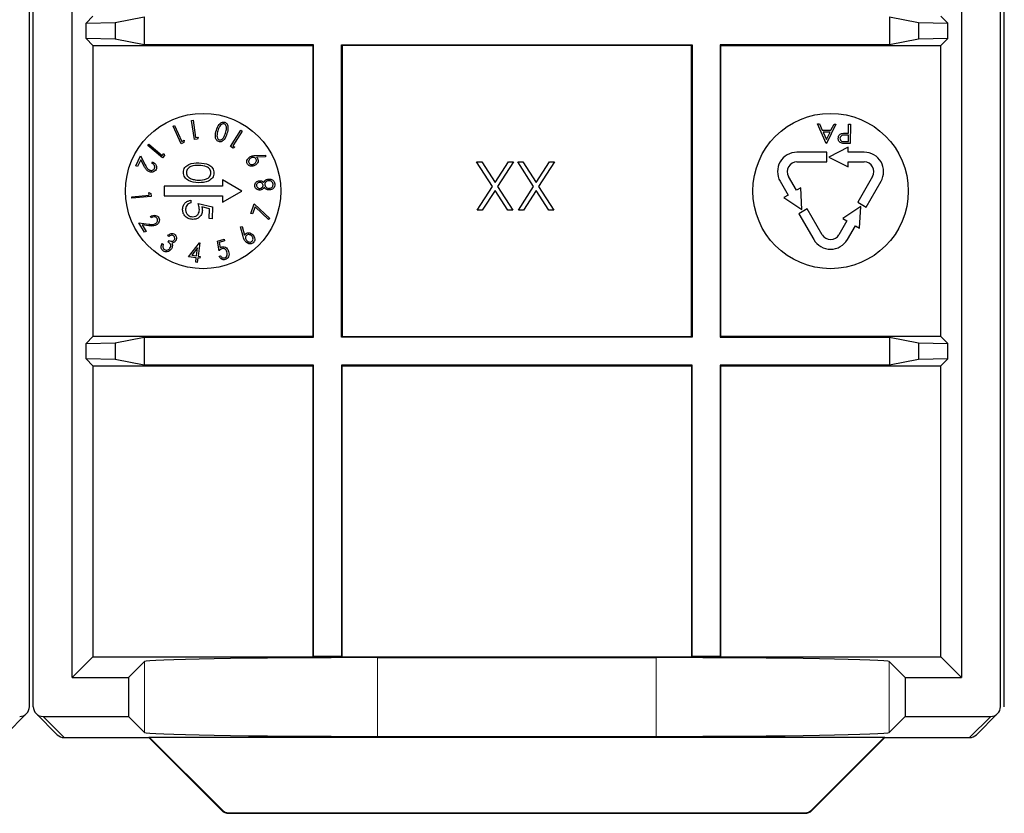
# Model space of a CAD drawing. Header units: millimetres. Extents: x 5 to 418, y 2 to 292.
# Tile 64 of 74: x 340 to 349, y 96 to 103. Entities that reach past the tile are written whole.
import ezdxf

# ---------------------------------------------------------------- set-up
doc = ezdxf.new("R2010")
doc.units = ezdxf.units.MM

msp = doc.modelspace()

# ---------------------------------------------------------------- linework, layer by layer
at = {"color": 7, "linetype": 'Continuous', "lineweight": 25}
for p, q in [((340.4532, 96.7746), (340.4532, 110.3132)), ((340.4866, 96.7746), (340.4866, 110.3132)), ((348.7866, 96.7746), (348.7866, 110.3132)), ((348.8199, 96.7746), (348.8199, 110.3132)), ((340.82, 97.0245), (340.82, 110.0031)), ((348.4532, 110.0031), (348.4532, 97.0245)), ((340.9974, 102.702), (340.9392, 102.6438)), ((341.1892, 102.6482), (341.4371, 102.6976)), ((341.4371, 102.6976), (341.4371, 102.4563)), ((347.836, 102.6976), (348.0839, 102.6482)), ((347.836, 102.6976), (347.836, 102.4563)), ((348.2757, 102.702), (348.3339, 102.6438)), ((340.9392, 102.6438), (341.1892, 102.6482)), ((340.9392, 102.5102), (340.9392, 102.6438)), ((341.1892, 102.6482), (341.1892, 102.5058)), ((348.0839, 102.6482), (348.3339, 102.6438)), ((348.0839, 102.6482), (348.0839, 102.5058)), ((348.3339, 102.5102), (348.3339, 102.6438)), ((340.9392, 102.5102), (340.9974, 102.452)), ((341.1892, 102.5058), (340.9392, 102.5102)), ((341.4371, 102.4563), (341.1892, 102.5058)), ((348.0839, 102.5058), (347.836, 102.4563)), ((348.3339, 102.5102), (348.0839, 102.5058)), ((348.3339, 102.5102), (348.2757, 102.452)), ((340.9974, 102.452), (340.9974, 99.952)), ((340.9974, 102.452), (342.8866, 102.452)), ((342.8909, 102.4563), (341.4371, 102.4563)), ((342.8909, 102.4563), (342.8866, 102.452)), ((342.8866, 102.452), (342.8866, 99.952)), ((342.8909, 99.9476), (342.8909, 102.4563)), ((343.1322, 102.4563), (346.1409, 102.4563)), ((343.1322, 99.9476), (343.1322, 102.4563)), ((343.1322, 102.4563), (343.1366, 102.452)), ((346.1366, 102.452), (343.1366, 102.452)), ((343.1366, 102.452), (343.1366, 99.952)), ((346.1409, 102.4563), (346.1366, 102.452)), ((346.1366, 99.952), (346.1366, 102.452)), ((346.1409, 102.4563), (346.1409, 99.9476)), ((346.3822, 102.4563), (346.3866, 102.452)), ((347.836, 102.4563), (346.3822, 102.4563)), ((346.3822, 102.4563), (346.3822, 99.9476)), ((346.3866, 102.452), (348.2757, 102.452)), ((346.3866, 99.952), (346.3866, 102.452)), ((348.2757, 99.952), (348.2757, 102.452)), ((341.6869, 101.7599), (341.6996, 101.7655)), ((341.7543, 101.6079), (341.6869, 101.7599)), ((341.6996, 101.7655), (341.7603, 101.6284)), ((341.8442, 101.8081), (341.8579, 101.8102)), ((341.8687, 101.6439), (341.8442, 101.8081)), ((341.8579, 101.8102), (341.8801, 101.6621)), ((347.2916, 101.6111), (347.2167, 101.7787)), ((347.2167, 101.7787), (347.233, 101.7785)), ((347.233, 101.7785), (347.257, 101.7248)), ((347.3748, 101.7767), (347.2937, 101.6111)), ((347.3325, 101.7238), (347.3585, 101.7769)), ((347.3585, 101.7769), (347.3748, 101.7767)), ((347.4828, 101.6985), (347.4838, 101.7754)), ((347.4838, 101.7754), (347.4987, 101.7752)), ((347.4987, 101.7752), (347.4967, 101.6086)), ((341.8801, 101.6621), (341.9018, 101.6653)), ((341.9018, 101.6653), (341.8959, 101.648)), ((342.1788, 101.584), (342.2688, 101.7237)), ((342.2803, 101.7162), (342.1991, 101.5902)), ((342.2688, 101.7237), (342.2803, 101.7162)), ((347.257, 101.7248), (347.3325, 101.7238)), ((347.3242, 101.7068), (347.2646, 101.7076)), ((347.2646, 101.7076), (347.2932, 101.6435)), ((347.2932, 101.6435), (347.3242, 101.7068)), ((347.4826, 101.6814), (347.4535, 101.6821)), ((347.4709, 101.6986), (347.4828, 101.6985)), ((347.482, 101.6258), (347.4826, 101.6814)), ((341.4698, 101.5923), (341.4786, 101.6028)), ((341.5956, 101.4856), (341.4698, 101.5923)), ((341.4786, 101.6028), (341.5922, 101.5065)), ((341.7793, 101.619), (341.7543, 101.6079)), ((341.7603, 101.6284), (341.7803, 101.6373)), ((341.7803, 101.6373), (341.7793, 101.619)), ((341.8959, 101.648), (341.8687, 101.6439)), ((342.2017, 101.5693), (342.1788, 101.584)), ((342.1991, 101.5902), (342.2174, 101.5784)), ((342.2174, 101.5784), (342.2017, 101.5693)), ((347.2937, 101.6111), (347.2916, 101.6111)), ((347.4812, 101.577), (347.3145, 101.4936)), ((347.4515, 101.6262), (347.482, 101.6258)), ((347.4967, 101.6086), (347.464, 101.609)), ((347.4812, 101.5353), (347.4812, 101.577)), ((341.3674, 101.4189), (341.4073, 101.5043)), ((341.4073, 101.5043), (341.4469, 101.4273)), ((341.5922, 101.5065), (341.6063, 101.5232)), ((341.6132, 101.5064), (341.5956, 101.4856)), ((341.6063, 101.5232), (341.6132, 101.5064)), ((342.3949, 101.5072), (342.4806, 101.5104)), ((342.479, 101.4961), (342.4018, 101.4927)), ((342.4806, 101.5104), (342.479, 101.4961)), ((347.2956, 101.5353), (347.0403, 101.5353)), ((347.2956, 101.452), (347.2956, 101.5353)), ((347.3145, 101.4936), (347.4812, 101.4103)), ((347.6177, 101.5353), (347.4812, 101.5353)), ((341.3819, 101.4121), (341.3674, 101.4189)), ((341.409, 101.4702), (341.3819, 101.4121)), ((341.4348, 101.42), (341.409, 101.4702)), ((341.5035, 101.4411), (341.5091, 101.4532)), ((344.4275, 101.2411), (344.2915, 101.4536)), ((344.2915, 101.4536), (344.3347, 101.4536)), ((344.3347, 101.4536), (344.4491, 101.2748)), ((344.4491, 101.2748), (344.5635, 101.4536)), ((344.6067, 101.4536), (344.4706, 101.2411)), ((344.5635, 101.4536), (344.6067, 101.4536)), ((344.7801, 101.2411), (344.6441, 101.4536)), ((344.6441, 101.4536), (344.6872, 101.4536)), ((344.6872, 101.4536), (344.8017, 101.2748)), ((344.8017, 101.2748), (344.9161, 101.4536)), ((344.9593, 101.4536), (344.8232, 101.2411)), ((344.9161, 101.4536), (344.9593, 101.4536)), ((347.0403, 101.452), (347.2956, 101.452)), ((347.4812, 101.452), (347.6177, 101.452)), ((347.4812, 101.4103), (347.4812, 101.452)), ((347.0364, 101.2088), (346.9681, 101.327)), ((347.6898, 101.327), (347.5622, 101.1058)), ((342.1109, 101.2436), (341.6109, 101.2436)), ((341.6109, 101.2436), (341.6109, 101.1603)), ((342.2775, 101.202), (342.1109, 101.2982)), ((342.1109, 101.2982), (342.1109, 101.2436)), ((344.2969, 101.037), (344.4275, 101.2411)), ((344.4706, 101.2411), (344.6013, 101.037)), ((344.6494, 101.037), (344.7801, 101.2411)), ((344.8232, 101.2411), (344.9539, 101.037)), ((346.896, 101.2853), (346.9642, 101.1672)), ((347.6343, 101.0642), (347.762, 101.2853)), ((341.3318, 101.153), (341.4814, 101.1661)), ((341.333, 101.1392), (341.3318, 101.153)), ((341.4988, 101.1537), (341.333, 101.1392)), ((341.4795, 101.1878), (341.4964, 101.1809)), ((341.4814, 101.1661), (341.4795, 101.1878)), ((341.4964, 101.1809), (341.4988, 101.1537)), ((341.6109, 101.1603), (342.1109, 101.1603)), ((342.1109, 101.1058), (342.2775, 101.202)), ((342.1109, 101.1603), (342.1109, 101.1058)), ((344.4491, 101.2074), (344.34, 101.037)), ((344.5582, 101.037), (344.4491, 101.2074)), ((344.8017, 101.2074), (344.6926, 101.037)), ((344.9108, 101.037), (344.8017, 101.2074)), ((346.9642, 101.1672), (346.9281, 101.1463)), ((347.0724, 101.2297), (347.0364, 101.2088)), ((347.0836, 101.0436), (347.0724, 101.2297)), ((341.8399, 101.1221), (341.8395, 101.0997)), ((341.9003, 101.0952), (342.0247, 101.0669)), ((341.9987, 101.0499), (341.9332, 101.0648)), ((342.0247, 101.0669), (342.0226, 100.9644)), ((342.3523, 101.0102), (342.3827, 101.0929)), ((342.3899, 101.0673), (342.3669, 101.0048)), ((342.3827, 101.0929), (342.5159, 100.9647)), ((342.5055, 100.9563), (342.3899, 101.0673)), ((346.9281, 101.1463), (347.0836, 101.0436)), ((347.5888, 101.0686), (347.4333, 100.966)), ((347.5622, 101.1058), (347.6343, 101.0642)), ((347.5776, 100.8826), (347.5888, 101.0686)), ((341.4984, 100.9726), (341.4916, 100.9841)), ((341.9969, 100.9649), (341.9987, 101.0499)), ((342.3669, 101.0048), (342.3523, 101.0102)), ((344.34, 101.037), (344.2969, 101.037)), ((344.6013, 101.037), (344.5582, 101.037)), ((344.6926, 101.037), (344.6494, 101.037)), ((344.9539, 101.037), (344.9108, 101.037)), ((347.1291, 101.0481), (347.057, 101.0064)), ((347.057, 101.0064), (347.1846, 100.7853)), ((347.2568, 100.827), (347.1291, 101.0481)), ((341.4402, 100.8474), (341.3919, 100.9287)), ((341.3919, 100.9287), (341.4779, 100.9179)), ((341.4771, 100.9039), (341.4211, 100.9109)), ((341.4211, 100.9109), (341.4539, 100.8556)), ((342.0226, 100.9644), (341.9969, 100.9649)), ((342.2653, 100.8952), (342.2797, 100.8967)), ((342.2874, 100.8118), (342.2653, 100.8952)), ((342.2797, 100.8967), (342.3001, 100.8217)), ((342.5159, 100.9647), (342.5055, 100.9563)), ((347.4694, 100.9451), (347.4011, 100.827)), ((347.4333, 100.966), (347.4694, 100.9451)), ((347.4733, 100.7853), (347.5415, 100.9035)), ((347.5415, 100.9035), (347.5776, 100.8826)), ((341.4539, 100.8556), (341.4402, 100.8474)), ((341.6525, 100.8107), (341.6405, 100.8186)), ((341.5911, 100.752), (341.6025, 100.7445)), ((341.6454, 100.764), (341.6537, 100.7766)), ((341.8197, 100.6377), (341.9141, 100.7576)), ((341.9169, 100.7572), (341.9016, 100.6428)), ((341.9141, 100.7576), (341.9169, 100.7572)), ((342.0668, 100.7707), (342.1239, 100.7895)), ((342.0804, 100.6883), (342.0668, 100.7707)), ((342.1289, 100.7745), (342.0819, 100.759)), ((342.0819, 100.759), (342.0895, 100.7138)), ((342.1239, 100.7895), (342.1289, 100.7745)), ((341.8969, 100.7131), (341.8472, 100.65)), ((341.8472, 100.65), (341.8878, 100.6446)), ((341.8878, 100.6446), (341.8969, 100.7131)), ((341.9016, 100.6428), (341.9184, 100.6406)), ((341.9184, 100.6406), (341.9163, 100.6248)), ((342.0804, 100.6424), (342.094, 100.6469)), ((341.8857, 100.6289), (341.8197, 100.6377)), ((341.8806, 100.5907), (341.8857, 100.6289)), ((341.8944, 100.5889), (341.8806, 100.5907)), ((341.8995, 100.6271), (341.8944, 100.5889)), ((341.9163, 100.6248), (341.8995, 100.6271)), ((340.9974, 99.952), (340.9392, 99.8938)), ((340.9392, 99.8938), (341.1892, 99.8982)), ((340.9392, 99.7602), (340.9392, 99.8938)), ((342.8866, 99.952), (340.9974, 99.952)), ((341.1892, 99.8982), (341.4371, 99.9476)), ((341.1892, 99.8982), (341.1892, 99.7558)), ((341.4371, 99.9476), (342.8909, 99.9476)), ((341.4371, 99.9476), (341.4371, 99.7063)), ((342.8909, 99.9476), (342.8866, 99.952)), ((343.1322, 99.9476), (343.1366, 99.952)), ((346.1409, 99.9476), (343.1322, 99.9476)), ((343.1366, 99.952), (346.1366, 99.952)), ((346.1409, 99.9476), (346.1366, 99.952)), ((346.3822, 99.9476), (346.3866, 99.952)), ((346.3822, 99.9476), (347.836, 99.9476)), ((348.2757, 99.952), (346.3866, 99.952)), ((347.836, 99.9476), (348.0839, 99.8982)), ((347.836, 99.9476), (347.836, 99.7063)), ((348.0839, 99.8982), (348.3339, 99.8938)), ((348.0839, 99.8982), (348.0839, 99.7558)), ((348.2757, 99.952), (348.3339, 99.8938)), ((348.3339, 99.7602), (348.3339, 99.8938)), ((340.9392, 99.7602), (340.9974, 99.702)), ((341.1892, 99.7558), (340.9392, 99.7602)), ((341.4371, 99.7063), (341.1892, 99.7558)), ((348.0839, 99.7558), (347.836, 99.7063)), ((348.3339, 99.7602), (348.0839, 99.7558)), ((348.3339, 99.7602), (348.2757, 99.702)), ((340.9974, 99.702), (340.9974, 97.202)), ((340.9974, 99.702), (342.8866, 99.702)), ((342.8909, 99.7063), (341.4371, 99.7063)), ((342.8909, 99.7063), (342.8866, 99.702)), ((342.8866, 99.702), (342.8866, 97.202)), ((342.8909, 97.2063), (342.8909, 99.7063)), ((346.1409, 99.7063), (343.1322, 99.7063)), ((343.1322, 99.7063), (343.1322, 97.2063)), ((343.1322, 99.7063), (343.1366, 99.702)), ((343.1366, 97.202), (343.1366, 99.702)), ((343.1366, 99.702), (346.1366, 99.702)), ((346.1409, 99.7063), (346.1366, 99.702)), ((346.1366, 99.702), (346.1366, 97.202)), ((346.1409, 97.2063), (346.1409, 99.7063)), ((346.3822, 99.7063), (346.3866, 99.702)), ((347.836, 99.7063), (346.3822, 99.7063)), ((346.3822, 99.7063), (346.3822, 97.2063)), ((346.3866, 99.702), (348.2757, 99.702)), ((346.3866, 97.202), (346.3866, 99.702)), ((348.2757, 97.202), (348.2757, 99.702)), ((340.9974, 97.202), (340.82, 97.0245)), ((340.9974, 97.202), (342.8866, 97.202)), ((342.8909, 97.2063), (342.8866, 97.202)), ((342.8866, 97.202), (343.1366, 97.202)), ((343.1322, 97.2063), (342.8909, 97.2063)), ((343.1322, 97.2063), (343.1366, 97.202)), ((343.1366, 97.202), (346.1366, 97.202)), ((343.4403, 97.1962), (345.8329, 97.1962)), ((346.1409, 97.2063), (346.1366, 97.202)), ((346.1366, 97.202), (346.3866, 97.202)), ((346.3822, 97.2063), (346.1409, 97.2063)), ((346.3822, 97.2063), (346.3866, 97.202)), ((346.3866, 97.202), (348.2757, 97.202)), ((348.4532, 97.0245), (348.2757, 97.202)), ((341.3032, 97.0245), (341.4406, 97.1619)), ((347.8326, 97.1619), (347.9699, 97.0245)), ((340.82, 97.0245), (341.3032, 97.0245)), ((341.3032, 97.0245), (341.3032, 96.6912)), ((347.9699, 97.0245), (348.4532, 97.0245)), ((347.9699, 97.0245), (347.9699, 96.6912)), ((340.247, 96.5338), (340.4288, 96.7156)), ((340.511, 96.7156), (340.6928, 96.5338)), ((340.57, 96.6912), (341.3032, 96.6912)), ((341.3032, 96.6912), (341.4406, 96.5538)), ((347.8326, 96.5538), (347.9699, 96.6912)), ((347.9699, 96.6912), (348.7032, 96.6912)), ((348.5803, 96.5338), (348.7622, 96.7156)), ((340.7518, 96.5094), (341.4789, 96.5094)), ((341.4789, 96.5094), (341.4807, 96.5137)), ((341.4789, 96.5094), (342.1046, 95.8837)), ((341.4807, 96.5137), (347.7925, 96.5137)), ((341.4807, 96.5137), (342.1064, 95.8881)), ((343.4403, 96.5195), (345.8329, 96.5195)), ((347.1668, 95.8881), (347.7925, 96.5137)), ((347.1686, 95.8837), (347.7943, 96.5094)), ((347.7943, 96.5094), (347.7925, 96.5137)), ((347.7943, 96.5094), (348.5214, 96.5094)), ((342.1635, 95.8593), (347.1097, 95.8593)), ((342.1653, 95.8637), (347.1079, 95.8637))]:
    msp.add_line(p, q, dxfattribs=at)
at = {"color": 7, "linetype": 'Continuous', "lineweight": 18}
for p, q in [((343.4403, 97.1962), (343.4403, 96.5195)), ((345.8329, 97.1962), (345.8329, 96.5195)), ((341.4406, 97.1619), (341.4406, 96.5538)), ((347.8326, 97.1619), (347.8326, 96.5538)), ((340.57, 96.6912), (340.7518, 96.5094)), ((348.5214, 96.5094), (348.7032, 96.6912)), ((342.1046, 95.8837), (342.1064, 95.8881)), ((342.1653, 95.8637), (342.1635, 95.8593)), ((347.1097, 95.8593), (347.1079, 95.8637)), ((347.1668, 95.8881), (347.1686, 95.8837))]:
    msp.add_line(p, q, dxfattribs=at)
at = {"color": 7, "linetype": 'Continuous', "lineweight": 25}
for centre in [(341.9442, 101.202), (347.329, 101.202)]:
    msp.add_circle(centre, 0.6667, dxfattribs=at)
for centre, radius, start, end in [((347.0403, 101.3686), 0.1667, 90, 210), ((347.6177, 101.3686), 0.1667, 330, 90), ((347.0403, 101.3686), 0.0833, 90, 210), ((347.6177, 101.3686), 0.0833, 330, 90), ((347.329, 100.8686), 0.0833, 210, 330), ((347.329, 100.8686), 0.1667, 210, 330), ((340.7518, 96.5927), 0.0833, 225, 270), ((348.5214, 96.5927), 0.0833, 270, 315), ((342.1635, 95.9427), 0.0833, 225, 270), ((347.1097, 95.9427), 0.0833, 270, 315)]:
    msp.add_arc(centre, radius, start, end, dxfattribs=at)
at = {"color": 7, "linetype": 'Continuous', "lineweight": 18}
for centre, start, end in [((340.7517, 96.5927), 225.00151, 270.01956), ((348.5214, 96.5927), 269.98044, 314.99849), ((342.1635, 95.9427), 225.00748, 269.99252), ((347.1097, 95.9427), 270.00748, 314.99252)]:
    msp.add_arc(centre, 0.0833, start, end, dxfattribs=at)
at = {"color": 7, "linetype": 'Continuous', "lineweight": 25}
for centre, major_axis, ratio, start_param, end_param in [((343.4403, 97.1613), (2, 0), 0.017455, 1.570796, 3.124139), ((345.8329, 97.1613), (2, 0), 0.017455, 0.017453, 1.570796), ((340.3699, 96.7745), (-0.0589, -0.0589), 0.999695, 0.785246, 2.356347), ((340.5699, 96.7745), (0.0589, -0.0589), 0.999695, 3.926839, 5.497939), ((348.7032, 96.7745), (-0.0589, -0.0589), 0.999695, 0.785246, 2.356347), ((343.4403, 96.5545), (2, 0), 0.017455, 3.159046, 4.712389), ((345.8329, 96.5545), (2, 0), 0.017455, 4.712389, 6.265732), ((342.1653, 95.947), (0.0319, 0.077), 0.999822, 2.748957, 3.534229), ((347.1079, 95.947), (0.0319, -0.077), 0.999822, 5.890549, 6.675821)]:
    msp.add_ellipse(centre, major_axis=major_axis, ratio=ratio, start_param=start_param, end_param=end_param, dxfattribs=at)
for points, knots in [([(342.0581, 101.7234), (342.0642, 101.7409), (342.0734, 101.7672), (342.0981, 101.7893), (342.1162, 101.7946), (342.1253, 101.7929), (342.1298, 101.792)], [0, 0, 0, 0, 0.500354, 0.749719, 0.874939, 1, 1, 1, 1]), ([(342.0882, 101.7589), (342.0842, 101.7519), (342.077, 101.7395), (342.0725, 101.7258), (342.0706, 101.7198)], [0, 0, 0, 0, 0.559735, 1, 1, 1, 1]), ([(342.1249, 101.7778), (342.1207, 101.7784), (342.1125, 101.7794), (342.0986, 101.7726), (342.0922, 101.7641), (342.0882, 101.7589)], [0, 0, 0, 0, 0.279071, 0.559449, 1, 1, 1, 1]), ([(342.1358, 101.6994), (342.1401, 101.7134), (342.1466, 101.7345), (342.1429, 101.7604), (342.1348, 101.7729), (342.1282, 101.7762), (342.1249, 101.7778)], [0, 0, 0, 0, 0.500919, 0.750212, 0.875371, 1, 1, 1, 1]), ([(342.1298, 101.792), (342.134, 101.7901), (342.1425, 101.7865), (342.1541, 101.7717), (342.1609, 101.7394), (342.1533, 101.7129), (342.1482, 101.6951)], [0, 0, 0, 0, 0.125022, 0.250201, 0.499437, 1, 1, 1, 1]), ([(342.0778, 101.6259), (342.0736, 101.6278), (342.0651, 101.6315), (342.0533, 101.6462), (342.0457, 101.6786), (342.0531, 101.7054), (342.0581, 101.7234)], [0, 0, 0, 0, 0.125085, 0.250332, 0.499708, 1, 1, 1, 1]), ([(342.0706, 101.7198), (342.0667, 101.7057), (342.0608, 101.6846), (342.0641, 101.6587), (342.0722, 101.6461), (342.0788, 101.6428), (342.0821, 101.6412)], [0, 0, 0, 0, 0.500752, 0.750172, 0.875333, 1, 1, 1, 1]), ([(342.1482, 101.6951), (342.1423, 101.6776), (342.1335, 101.6513), (342.1093, 101.6289), (342.0914, 101.6233), (342.0823, 101.6251), (342.0778, 101.6259)], [0, 0, 0, 0, 0.500588, 0.749778, 0.874957, 1, 1, 1, 1]), ([(342.0821, 101.6412), (342.0857, 101.6406), (342.093, 101.6395), (342.1069, 101.6452), (342.1246, 101.6644), (342.1313, 101.6854), (342.1358, 101.6994)], [0, 0, 0, 0, 0.124645, 0.249784, 0.499032, 1, 1, 1, 1]), ([(347.3947, 101.6545), (347.3952, 101.66), (347.3961, 101.671), (347.4046, 101.6843), (347.4161, 101.6927), (347.4243, 101.6952), (347.4285, 101.6964)], [0, 0, 0, 0, 0.280099, 0.559324, 0.779458, 1, 1, 1, 1]), ([(347.4261, 101.6119), (347.4211, 101.6138), (347.411, 101.6176), (347.4006, 101.629), (347.3953, 101.6419), (347.3949, 101.6503), (347.3947, 101.6545)], [0, 0, 0, 0, 0.2797054, 0.5593809, 0.7795086, 1, 1, 1, 1]), ([(347.4535, 101.6821), (347.4433, 101.6823), (347.4306, 101.6825), (347.4182, 101.6743), (347.4117, 101.6667), (347.4105, 101.6593), (347.4097, 101.6544)], [0, 0, 0, 0, 0.499721, 0.62535, 0.751083, 1, 1, 1, 1]), ([(347.4097, 101.6544), (347.4103, 101.6496), (347.4114, 101.6424), (347.4174, 101.6348), (347.4291, 101.6262), (347.4415, 101.6262), (347.4515, 101.6262)], [0, 0, 0, 0, 0.248969, 0.374729, 0.500383, 1, 1, 1, 1]), ([(347.4285, 101.6964), (347.4364, 101.6973), (347.4505, 101.6989), (347.4647, 101.6987), (347.4709, 101.6986)], [0, 0, 0, 0, 0.559694, 1, 1, 1, 1]), ([(347.464, 101.609), (347.4569, 101.609), (347.4442, 101.6091), (347.4316, 101.6111), (347.4261, 101.6119)], [0, 0, 0, 0, 0.5603137, 1, 1, 1, 1]), ([(342.3241, 101.4332), (342.3215, 101.4396), (342.3163, 101.4524), (342.3221, 101.4716), (342.3323, 101.486), (342.341, 101.4923), (342.3454, 101.4955)], [0, 0, 0, 0, 0.278542, 0.558068, 0.778993, 1, 1, 1, 1]), ([(342.3454, 101.4955), (342.3542, 101.4993), (342.3701, 101.5063), (342.3873, 101.507), (342.3949, 101.5072)], [0, 0, 0, 0, 0.5587342, 1, 1, 1, 1]), ([(342.3976, 101.4774), (342.3944, 101.481), (342.3882, 101.4882), (342.3747, 101.4907), (342.3626, 101.4893), (342.356, 101.4859), (342.3527, 101.4842)], [0, 0, 0, 0, 0.278322, 0.558252, 0.779007, 1, 1, 1, 1]), ([(342.4018, 101.4927), (342.4039, 101.491), (342.4076, 101.4879), (342.4104, 101.4839), (342.4116, 101.4822)], [0, 0, 0, 0, 0.5600366, 1, 1, 1, 1]), ([(341.4774, 101.3696), (341.4708, 101.3735), (341.4598, 101.38), (341.4494, 101.3943), (341.4417, 101.4069), (341.4371, 101.4157), (341.4348, 101.42)], [0, 0, 0, 0, 0.339027, 0.55919, 0.779581, 1, 1, 1, 1]), ([(341.4469, 101.4273), (341.45, 101.4214), (341.455, 101.4116), (341.463, 101.3985), (341.4714, 101.3884), (341.479, 101.3841), (341.4828, 101.382)], [0, 0, 0, 0, 0.340356, 0.560561, 0.780283, 1, 1, 1, 1]), ([(341.5265, 101.3949), (341.5277, 101.3983), (341.5301, 101.4051), (341.5283, 101.416), (341.5209, 101.4299), (341.5107, 101.4365), (341.5035, 101.4411)], [0, 0, 0, 0, 0.186786, 0.373589, 0.560709, 1, 1, 1, 1]), ([(341.5091, 101.4532), (341.5157, 101.4494), (341.5288, 101.4417), (341.5411, 101.4241), (341.5462, 101.4046), (341.5424, 101.3932), (341.5405, 101.3875)], [0, 0, 0, 0, 0.280613, 0.560469, 0.78036, 1, 1, 1, 1]), ([(341.7744, 101.3624), (341.7752, 101.3697), (341.7767, 101.3842), (341.7903, 101.4105), (341.833, 101.4424), (341.8777, 101.4429), (341.9075, 101.4432)], [0, 0, 0, 0, 0.125551, 0.25109, 0.50025, 1, 1, 1, 1]), ([(341.9071, 101.4208), (341.8837, 101.4211), (341.8487, 101.4215), (341.8141, 101.3982), (341.8023, 101.3782), (341.8008, 101.3668), (341.8001, 101.3611)], [0, 0, 0, 0, 0.500291, 0.749086, 0.874606, 1, 1, 1, 1]), ([(342.0115, 101.3567), (342.0111, 101.3624), (342.0102, 101.3739), (342.0017, 101.3893), (341.9897, 101.4017), (341.9596, 101.4188), (341.9304, 101.4199), (341.9071, 101.4208)], [0, 0, 0, 0, 0.125139, 0.250418, 0.375519, 0.500847, 1, 1, 1, 1]), ([(341.9075, 101.4432), (341.9373, 101.4416), (341.9746, 101.4396), (342.0117, 101.4155), (342.0262, 101.399), (342.0359, 101.3788), (342.0368, 101.3642), (342.0372, 101.3569)], [0, 0, 0, 0, 0.498702, 0.624177, 0.749467, 0.874745, 1, 1, 1, 1]), ([(342.3901, 101.4229), (342.3839, 101.4197), (342.3714, 101.4135), (342.3516, 101.4136), (342.3345, 101.4203), (342.3276, 101.4289), (342.3241, 101.4332)], [0, 0, 0, 0, 0.280377, 0.560037, 0.780268, 1, 1, 1, 1]), ([(342.3527, 101.4842), (342.3489, 101.4814), (342.3413, 101.4757), (342.3354, 101.4637), (342.3336, 101.4514), (342.3367, 101.4445), (342.3382, 101.4411)], [0, 0, 0, 0, 0.280318, 0.560321, 0.780338, 1, 1, 1, 1]), ([(342.3382, 101.4411), (342.3413, 101.4375), (342.3476, 101.4303), (342.3611, 101.4279), (342.3732, 101.4292), (342.3798, 101.4327), (342.3831, 101.4344)], [0, 0, 0, 0, 0.278366, 0.558377, 0.779079, 1, 1, 1, 1]), ([(342.3831, 101.4344), (342.3869, 101.4372), (342.3946, 101.4428), (342.4005, 101.4548), (342.4022, 101.4672), (342.3991, 101.474), (342.3976, 101.4774)], [0, 0, 0, 0, 0.280343, 0.560391, 0.78042, 1, 1, 1, 1]), ([(342.4116, 101.4822), (342.414, 101.476), (342.4189, 101.4637), (342.4114, 101.44), (342.3982, 101.4294), (342.3901, 101.4229)], [0, 0, 0, 0, 0.279239, 0.560387, 1, 1, 1, 1]), ([(341.5405, 101.3875), (341.5367, 101.3816), (341.5293, 101.3699), (341.5102, 101.3639), (341.4925, 101.3638), (341.4824, 101.3677), (341.4774, 101.3696)], [0, 0, 0, 0, 0.278838, 0.558333, 0.779071, 1, 1, 1, 1]), ([(341.4828, 101.382), (341.4873, 101.3804), (341.4963, 101.3772), (341.5096, 101.3794), (341.5207, 101.3852), (341.5246, 101.3917), (341.5265, 101.3949)], [0, 0, 0, 0, 0.28012, 0.560051, 0.780054, 1, 1, 1, 1]), ([(341.9039, 101.2734), (341.8739, 101.2754), (341.829, 101.2784), (341.7883, 101.3133), (341.7758, 101.3403), (341.7749, 101.355), (341.7744, 101.3624)], [0, 0, 0, 0, 0.499407, 0.748743, 0.874372, 1, 1, 1, 1]), ([(341.8001, 101.3611), (341.8008, 101.3542), (341.8022, 101.3405), (341.816, 101.3191), (341.8321, 101.3113), (341.8418, 101.3066)], [0, 0, 0, 0, 0.2802572, 0.5607811, 1, 1, 1, 1]), ([(342.0372, 101.3569), (342.0365, 101.3495), (342.035, 101.3348), (342.0214, 101.3083), (341.979, 101.2754), (341.9339, 101.2742), (341.9039, 101.2734)], [0, 0, 0, 0, 0.1256, 0.251197, 0.500581, 1, 1, 1, 1]), ([(341.9045, 101.2958), (341.9277, 101.2962), (341.9625, 101.2969), (341.9973, 101.3196), (342.0094, 101.3395), (342.0108, 101.3509), (342.0115, 101.3567)], [0, 0, 0, 0, 0.500072, 0.749021, 0.874598, 1, 1, 1, 1]), ([(341.8418, 101.3066), (341.8533, 101.3031), (341.8738, 101.297), (341.8951, 101.2962), (341.9045, 101.2958)], [0, 0, 0, 0, 0.559599, 1, 1, 1, 1]), ([(342.3872, 101.2466), (342.3875, 101.2528), (342.3881, 101.2651), (342.399, 101.2791), (342.4124, 101.2877), (342.4219, 101.2895), (342.4266, 101.2904)], [0, 0, 0, 0, 0.279089, 0.558655, 0.779335, 1, 1, 1, 1]), ([(342.4341, 101.2099), (342.4279, 101.2101), (342.4155, 101.2105), (342.4002, 101.2195), (342.3902, 101.2323), (342.3882, 101.2418), (342.3872, 101.2466)], [0, 0, 0, 0, 0.279728, 0.559451, 0.77981, 1, 1, 1, 1]), ([(342.4273, 101.2765), (342.4234, 101.2756), (342.4157, 101.2738), (342.4071, 101.2664), (342.4029, 101.2569), (342.4031, 101.2506), (342.4032, 101.2475)], [0, 0, 0, 0, 0.279754, 0.559695, 0.779479, 1, 1, 1, 1]), ([(342.4032, 101.2475), (342.404, 101.2436), (342.4057, 101.2358), (342.4141, 101.228), (342.4234, 101.2237), (342.4297, 101.2238), (342.4328, 101.2238)], [0, 0, 0, 0, 0.279551, 0.559057, 0.779428, 1, 1, 1, 1]), ([(342.4266, 101.2904), (342.4305, 101.2906), (342.4384, 101.2908), (342.4521, 101.2861), (342.4592, 101.2787), (342.4635, 101.2742)], [0, 0, 0, 0, 0.280538, 0.560793, 1, 1, 1, 1]), ([(342.4588, 101.2534), (342.4578, 101.2574), (342.4557, 101.2653), (342.4466, 101.2727), (342.4369, 101.2765), (342.4305, 101.2765), (342.4273, 101.2765)], [0, 0, 0, 0, 0.27891, 0.558484, 0.779287, 1, 1, 1, 1]), ([(342.4328, 101.2238), (342.4368, 101.2248), (342.4448, 101.2266), (342.4532, 101.2346), (342.4587, 101.2438), (342.4588, 101.2502), (342.4588, 101.2534)], [0, 0, 0, 0, 0.279497, 0.559694, 0.779993, 1, 1, 1, 1]), ([(342.4675, 101.2336), (342.4655, 101.2301), (342.4615, 101.2232), (342.4504, 101.2136), (342.4403, 101.2113), (342.4341, 101.2099)], [0, 0, 0, 0, 0.280846, 0.561328, 1, 1, 1, 1]), ([(342.4635, 101.2742), (342.4663, 101.2795), (342.471, 101.2884), (342.4816, 101.2975), (342.4923, 101.3027), (342.5, 101.3039), (342.5039, 101.3045)], [0, 0, 0, 0, 0.339754, 0.559634, 0.779751, 1, 1, 1, 1]), ([(342.5144, 101.2111), (342.5081, 101.211), (342.4978, 101.2109), (342.4845, 101.2166), (342.475, 101.2242), (342.47, 101.2304), (342.4675, 101.2336)], [0, 0, 0, 0, 0.339366, 0.559457, 0.779606, 1, 1, 1, 1]), ([(342.5056, 101.2907), (342.5007, 101.2896), (342.491, 101.2875), (342.4804, 101.278), (342.4738, 101.2668), (342.4737, 101.259), (342.4737, 101.2551)], [0, 0, 0, 0, 0.279796, 0.559918, 0.780093, 1, 1, 1, 1]), ([(342.4737, 101.2551), (342.4749, 101.2499), (342.4773, 101.2397), (342.4889, 101.2301), (342.5013, 101.2248), (342.5095, 101.2249), (342.5136, 101.225)], [0, 0, 0, 0, 0.279057, 0.558794, 0.779369, 1, 1, 1, 1]), ([(342.5039, 101.3045), (342.5107, 101.3046), (342.5228, 101.3049), (342.5336, 101.2996), (342.5384, 101.2973)], [0, 0, 0, 0, 0.559652, 1, 1, 1, 1]), ([(342.5442, 101.2612), (342.5432, 101.2663), (342.5411, 101.2764), (342.5298, 101.2861), (342.5176, 101.2909), (342.5096, 101.2908), (342.5056, 101.2907)], [0, 0, 0, 0, 0.279553, 0.558594, 0.779234, 1, 1, 1, 1]), ([(342.5136, 101.225), (342.5185, 101.2261), (342.5282, 101.2282), (342.5391, 101.2376), (342.5444, 101.2495), (342.5443, 101.2573), (342.5442, 101.2612)], [0, 0, 0, 0, 0.27999, 0.559357, 0.779482, 1, 1, 1, 1]), ([(342.5597, 101.2625), (342.5598, 101.2552), (342.56, 101.2406), (342.5468, 101.2241), (342.5311, 101.2142), (342.52, 101.2121), (342.5144, 101.2111)], [0, 0, 0, 0, 0.279834, 0.558404, 0.779241, 1, 1, 1, 1]), ([(342.5384, 101.2973), (342.5417, 101.2951), (342.5483, 101.2906), (342.5567, 101.2788), (342.5586, 101.2687), (342.5597, 101.2625)], [0, 0, 0, 0, 0.280481, 0.560682, 1, 1, 1, 1]), ([(341.7678, 101.0473), (341.7692, 101.058), (341.7718, 101.0794), (341.7914, 101.1032), (341.8151, 101.1177), (341.8316, 101.1206), (341.8399, 101.1221)], [0, 0, 0, 0, 0.279625, 0.559019, 0.77938, 1, 1, 1, 1]), ([(341.8395, 101.0997), (341.8324, 101.0979), (341.8182, 101.0943), (341.8036, 101.0793), (341.7953, 101.0625), (341.794, 101.0512), (341.7934, 101.0455)], [0, 0, 0, 0, 0.28005, 0.559166, 0.779583, 1, 1, 1, 1]), ([(341.9119, 101.0398), (341.9111, 101.0504), (341.9095, 101.0694), (341.9031, 101.0873), (341.9003, 101.0952)], [0, 0, 0, 0, 0.559416, 1, 1, 1, 1]), ([(341.9332, 101.0648), (341.9346, 101.0594), (341.9371, 101.0496), (341.9374, 101.0396), (341.9375, 101.0352)], [0, 0, 0, 0, 0.560064, 1, 1, 1, 1]), ([(341.4916, 100.9841), (341.4984, 100.9873), (341.5122, 100.9939), (341.5337, 100.994), (341.5526, 100.9872), (341.5599, 100.9777), (341.5636, 100.9729)], [0, 0, 0, 0, 0.280614, 0.560443, 0.780355, 1, 1, 1, 1]), ([(341.5496, 100.9655), (341.5461, 100.9697), (341.5391, 100.978), (341.5189, 100.9813), (341.5062, 100.9759), (341.4984, 100.9726)], [0, 0, 0, 0, 0.278938, 0.559081, 1, 1, 1, 1]), ([(341.8541, 100.9583), (341.8411, 100.96), (341.8153, 100.9635), (341.7856, 100.9866), (341.7695, 101.0166), (341.7684, 101.0371), (341.7678, 101.0473)], [0, 0, 0, 0, 0.279864, 0.559271, 0.779424, 1, 1, 1, 1]), ([(341.7934, 101.0455), (341.7943, 101.0361), (341.7961, 101.0173), (341.8128, 100.9961), (341.8334, 100.9829), (341.8481, 100.9815), (341.8555, 100.9807)], [0, 0, 0, 0, 0.279617, 0.559357, 0.779559, 1, 1, 1, 1]), ([(341.9375, 101.0352), (341.936, 101.0233), (341.9329, 100.9995), (341.9099, 100.9737), (341.8822, 100.9596), (341.8635, 100.9587), (341.8541, 100.9583)], [0, 0, 0, 0, 0.279688, 0.559025, 0.779292, 1, 1, 1, 1]), ([(341.8555, 100.9807), (341.8642, 100.9815), (341.8815, 100.9829), (341.9006, 100.9994), (341.9103, 101.0196), (341.9114, 101.0331), (341.9119, 101.0398)], [0, 0, 0, 0, 0.279539, 0.558617, 0.779047, 1, 1, 1, 1]), ([(341.5428, 100.9106), (341.5359, 100.9073), (341.5244, 100.9019), (341.5067, 100.9013), (341.4919, 100.9021), (341.4821, 100.9033), (341.4771, 100.9039)], [0, 0, 0, 0, 0.338987, 0.559154, 0.779563, 1, 1, 1, 1]), ([(341.4779, 100.9179), (341.4846, 100.9172), (341.4955, 100.9159), (341.5108, 100.915), (341.5239, 100.9163), (341.5317, 100.9201), (341.5356, 100.9221)], [0, 0, 0, 0, 0.3403761, 0.5605835, 0.7802825, 1, 1, 1, 1]), ([(341.5356, 100.9221), (341.5394, 100.9249), (341.5471, 100.9305), (341.5529, 100.9428), (341.5543, 100.9552), (341.5512, 100.9621), (341.5496, 100.9655)], [0, 0, 0, 0, 0.280118, 0.55997, 0.779982, 1, 1, 1, 1]), ([(341.5636, 100.9729), (341.5663, 100.9665), (341.5718, 100.9537), (341.566, 100.9345), (341.5561, 100.9198), (341.5473, 100.9137), (341.5428, 100.9106)], [0, 0, 0, 0, 0.278897, 0.558314, 0.779051, 1, 1, 1, 1]), ([(341.6405, 100.8186), (341.6449, 100.8227), (341.6538, 100.8309), (341.6695, 100.8375), (341.6854, 100.8381), (341.6939, 100.8337), (341.6981, 100.8316)], [0, 0, 0, 0, 0.280726, 0.560477, 0.780265, 1, 1, 1, 1]), ([(341.6893, 100.8181), (341.6858, 100.8198), (341.6789, 100.8232), (341.665, 100.8202), (341.6572, 100.8143), (341.6525, 100.8107)], [0, 0, 0, 0, 0.279195, 0.558741, 1, 1, 1, 1]), ([(341.6961, 100.7818), (341.6978, 100.7853), (341.7013, 100.7922), (341.7006, 100.8033), (341.6964, 100.8125), (341.6917, 100.8163), (341.6893, 100.8181)], [0, 0, 0, 0, 0.279907, 0.559807, 0.77977, 1, 1, 1, 1]), ([(341.6981, 100.8316), (341.7027, 100.8275), (341.7119, 100.8193), (341.7164, 100.8023), (341.7149, 100.7865), (341.7104, 100.778), (341.7082, 100.7738)], [0, 0, 0, 0, 0.279273, 0.558925, 0.779467, 1, 1, 1, 1]), ([(342.3098, 100.7659), (342.3041, 100.7737), (342.2939, 100.7877), (342.2894, 100.8044), (342.2874, 100.8118)], [0, 0, 0, 0, 0.55878, 1, 1, 1, 1]), ([(342.3001, 100.8217), (342.3013, 100.8242), (342.3034, 100.8286), (342.3067, 100.8322), (342.3082, 100.8337)], [0, 0, 0, 0, 0.560106, 1, 1, 1, 1]), ([(342.3159, 100.8209), (342.3131, 100.817), (342.3073, 100.8093), (342.3081, 100.7955), (342.3121, 100.784), (342.3169, 100.7783), (342.3194, 100.7755)], [0, 0, 0, 0, 0.278375, 0.558341, 0.779029, 1, 1, 1, 1]), ([(342.3082, 100.8337), (342.3137, 100.8375), (342.3248, 100.8449), (342.3496, 100.8426), (342.3629, 100.832), (342.371, 100.8255)], [0, 0, 0, 0, 0.279205, 0.560335, 1, 1, 1, 1]), ([(342.3613, 100.816), (342.3577, 100.8191), (342.3505, 100.8254), (342.3374, 100.8286), (342.3249, 100.8277), (342.3189, 100.8232), (342.3159, 100.8209)], [0, 0, 0, 0, 0.280391, 0.560267, 0.780317, 1, 1, 1, 1]), ([(342.3646, 100.7705), (342.3675, 100.7744), (342.3732, 100.7821), (342.3725, 100.7959), (342.3685, 100.8074), (342.3637, 100.8131), (342.3613, 100.816)], [0, 0, 0, 0, 0.278324, 0.558262, 0.779056, 1, 1, 1, 1]), ([(342.371, 100.8255), (342.3755, 100.8201), (342.3844, 100.8092), (342.3887, 100.7897), (342.3858, 100.7715), (342.3789, 100.7628), (342.3754, 100.7585)], [0, 0, 0, 0, 0.28042, 0.560078, 0.780227, 1, 1, 1, 1]), ([(341.6027, 100.6863), (341.5974, 100.6908), (341.5868, 100.6998), (341.5811, 100.7252), (341.5873, 100.7418), (341.5911, 100.752)], [0, 0, 0, 0, 0.279818, 0.559698, 1, 1, 1, 1]), ([(341.6025, 100.7445), (341.6008, 100.74), (341.5979, 100.7318), (341.5982, 100.7232), (341.5984, 100.7194)], [0, 0, 0, 0, 0.560685, 1, 1, 1, 1]), ([(341.6597, 100.7113), (341.6622, 100.7165), (341.6673, 100.7268), (341.6646, 100.7487), (341.6527, 100.7581), (341.6454, 100.764)], [0, 0, 0, 0, 0.280509, 0.560297, 1, 1, 1, 1]), ([(341.6537, 100.7766), (341.6577, 100.7745), (341.6655, 100.7703), (341.6783, 100.7694), (341.6893, 100.7737), (341.6938, 100.7791), (341.6961, 100.7818)], [0, 0, 0, 0, 0.280439, 0.560399, 0.780021, 1, 1, 1, 1]), ([(341.6805, 100.7345), (341.6802, 100.7286), (341.6795, 100.718), (341.6742, 100.7089), (341.6719, 100.7048)], [0, 0, 0, 0, 0.559473, 1, 1, 1, 1]), ([(341.7082, 100.7738), (341.7059, 100.7708), (341.7014, 100.7648), (341.69, 100.7573), (341.6804, 100.7561), (341.6745, 100.7554)], [0, 0, 0, 0, 0.280619, 0.561007, 1, 1, 1, 1]), ([(341.6745, 100.7554), (341.6764, 100.7517), (341.6797, 100.7451), (341.6803, 100.7377), (341.6805, 100.7345)], [0, 0, 0, 0, 0.559723, 1, 1, 1, 1]), ([(342.3754, 100.7585), (342.3697, 100.7546), (342.3583, 100.7468), (342.3323, 100.7482), (342.3183, 100.7592), (342.3098, 100.7659)], [0, 0, 0, 0, 0.27964, 0.560233, 1, 1, 1, 1]), ([(342.3194, 100.7755), (342.3229, 100.7724), (342.3301, 100.7661), (342.3431, 100.7629), (342.3556, 100.7637), (342.3616, 100.7683), (342.3646, 100.7705)], [0, 0, 0, 0, 0.280405, 0.560413, 0.780383, 1, 1, 1, 1]), ([(341.5984, 100.7194), (341.5997, 100.7149), (341.6022, 100.7069), (341.6088, 100.7019), (341.6117, 100.6996)], [0, 0, 0, 0, 0.558586, 1, 1, 1, 1]), ([(341.6719, 100.7048), (341.6672, 100.6991), (341.6576, 100.6875), (341.6381, 100.6788), (341.6184, 100.6782), (341.6079, 100.6836), (341.6027, 100.6863)], [0, 0, 0, 0, 0.280155, 0.559971, 0.779998, 1, 1, 1, 1]), ([(341.6117, 100.6996), (341.6164, 100.6972), (341.6257, 100.6925), (341.6405, 100.6952), (341.6522, 100.7016), (341.6572, 100.7081), (341.6597, 100.7113)], [0, 0, 0, 0, 0.279489, 0.558705, 0.77927, 1, 1, 1, 1]), ([(342.1058, 100.706), (342.1006, 100.7035), (342.0912, 100.6988), (342.0837, 100.6915), (342.0804, 100.6883)], [0, 0, 0, 0, 0.559026, 1, 1, 1, 1]), ([(342.1346, 100.6135), (342.1284, 100.6123), (342.1158, 100.6099), (342.0942, 100.62), (342.0857, 100.6339), (342.0804, 100.6424)], [0, 0, 0, 0, 0.27998, 0.560557, 1, 1, 1, 1]), ([(342.0895, 100.7138), (342.092, 100.7156), (342.0966, 100.7189), (342.1017, 100.721), (342.104, 100.7219)], [0, 0, 0, 0, 0.56009, 1, 1, 1, 1]), ([(342.094, 100.6469), (342.0961, 100.6433), (342.1003, 100.636), (342.1102, 100.6292), (342.1208, 100.6265), (342.1273, 100.6278), (342.1306, 100.6285)], [0, 0, 0, 0, 0.280652, 0.559908, 0.780152, 1, 1, 1, 1]), ([(342.104, 100.7219), (342.1113, 100.7231), (342.1258, 100.7255), (342.1497, 100.7116), (342.1576, 100.6945), (342.1624, 100.684)], [0, 0, 0, 0, 0.279536, 0.560216, 1, 1, 1, 1]), ([(342.1487, 100.6802), (342.1467, 100.6851), (342.1427, 100.6949), (342.1313, 100.7049), (342.118, 100.7089), (342.1099, 100.707), (342.1058, 100.706)], [0, 0, 0, 0, 0.280655, 0.560141, 0.779801, 1, 1, 1, 1]), ([(342.1306, 100.6285), (342.1356, 100.6313), (342.1456, 100.6369), (342.1533, 100.6571), (342.1504, 100.6715), (342.1487, 100.6802)], [0, 0, 0, 0, 0.278725, 0.559911, 1, 1, 1, 1]), ([(342.1624, 100.684), (342.1642, 100.6763), (342.1679, 100.6609), (342.1637, 100.6386), (342.1518, 100.6211), (342.1404, 100.616), (342.1346, 100.6135)], [0, 0, 0, 0, 0.280491, 0.560353, 0.780078, 1, 1, 1, 1])]:
    msp.add_open_spline(points, degree=3, knots=knots, dxfattribs=at)

doc.saveas('drawing.dxf')
